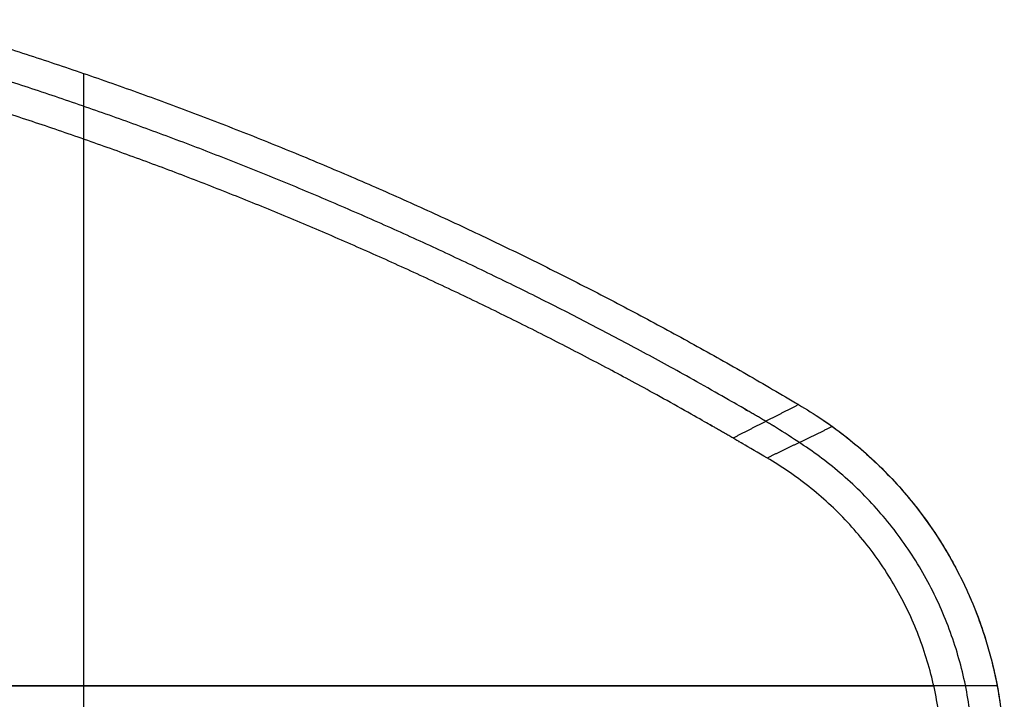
# Model space of a CAD drawing. Header units: millimetres. Extents: x 581 to 1437, y -333 to 1981.
# Tile 13 of 42: x 1009 to 1437, y -41 to 254. Entities that reach past the tile are written whole.
import ezdxf

# ---------------------------------------------------------------- set-up
doc = ezdxf.new("R2010")
doc.units = ezdxf.units.MM
doc.layers.add('Tabletop', color=7, linetype='Continuous', true_color=0xcc9900)

msp = doc.modelspace()

# ---------------------------------------------------------------- linework, layer by layer
at = {"layer": 'Tabletop'}
for p, q in [((1037.16, -314.52, -1356.78), (1037.16, 230.89, -1356.78)), ((1037.16, -287.16, -1375.78), (1037.16, 202.31, -1375.78)), ((1434.19, -35.43, -1356.78), (649.31, -35.43, -1356.78)), ((676.79, -35.43, -1375.78), (1406.63, -35.43, -1375.78))]:
    msp.add_line(p, q, dxfattribs=at)
for points, weights, degree in [([(963.49, 254.32, -1364.78), (1166.28, 194.96, -1364.78), (1347.86, 86.89, -1364.78)], [1, 0.992064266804, 1], 2), ([(963.49, 254.32, -1356.78), (1166.28, 194.96, -1356.78), (1347.86, 86.89, -1356.78)], [1, 0.992064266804, 1], 2), ([(963.49, 254.32, -1360.78), (1166.28, 194.96, -1360.78), (1347.86, 86.89, -1360.78)], [1, 0.992064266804, 1], 2), ([(1347.86, 86.89, -1364.78), (1338.37, 82.04, -1368.45), (1328.87, 77.18, -1372.11), (1319.37, 72.32, -1375.78)], [1, 0.999789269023, 0.999578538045, 0.999367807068], 3), ([(1347.86, 86.89, -1364.78), (1443.88, 30.95, -1364.78), (1436.94, -79.96, -1364.78)], [1, 0.85006038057, 0.997816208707], 2), ([(1362.56, 77.34, -1364.78), (1352.93, 72.69, -1368.51), (1343.47, 68.12, -1372.18), (1334.16, 63.62, -1375.78)], [0.975019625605, 0.98334641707, 0.991673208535, 1], 3)]:
    msp.add_rational_spline(points, weights, degree=degree, dxfattribs=at)
for points, weights, knots in [([(1423.41, -79.63, -1370.29), (1429.95, 17.49, -1370.23), (1348.18, 70.39, -1370.35), (1341.02, 75.19, -1370.32), (1333.62, 79.61, -1370.28), (1156.76, 183.67, -1370.28), (959.83, 241.33, -1370.28)], [0.998908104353, 0.856300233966, 0.987509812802, 0.992965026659, 0.999683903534, 0.992231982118, 1], [1378.722982, 1378.722982, 1378.722982, 1573.092635, 1573.092635, 1592.701115, 1592.701115, 2044.563844, 2044.563844, 2044.563844]), ([(1409.92, -79.3, -1375.78), (1416.52, 15.74, -1375.78), (1334.16, 63.62, -1375.78), (1326.79, 68.01, -1375.78), (1319.37, 72.32, -1375.78), (1147.24, 172.37, -1375.78), (956.17, 228.33, -1375.78)], [1, 0.849000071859, 1, 0.9996701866, 0.999367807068, 0.992399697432, 1], [1378.722982, 1378.722982, 1378.722982, 1573.092635, 1573.092635, 1592.701115, 1592.701115, 2044.563844, 2044.563844, 2044.563844]), ([(1347.86, 86.89, -1356.78), (1444.71, 30.47, -1356.78), (1436.84, -81.34, -1356.78), (1428.98, -193.16, -1356.78), (1325.18, -235.46, -1356.78)], [1, 0.848960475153, 1, 0.848960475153, 1], [-1504.188517, -1504.188517, -1504.188517, -1303.665963, -1303.665963, -1103.143409, -1103.143409, -1103.143409]), ([(1347.86, 86.89, -1360.78), (1444.71, 30.47, -1360.78), (1436.84, -81.34, -1360.78), (1428.98, -193.16, -1360.78), (1325.18, -235.46, -1360.78)], [1, 0.848960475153, 1, 0.848960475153, 1], [-1504.188517, -1504.188517, -1504.188517, -1303.665963, -1303.665963, -1103.143409, -1103.143409, -1103.143409])]:
    msp.add_rational_spline(points, weights, degree=2, knots=knots, dxfattribs=at)
for points in [[(1160.96, 182.74, -1364.78), (1160.96, 182.74, -1360.78), (1160.96, 182.74, -1356.78)], [(1347.86, 86.89, -1364.78), (1347.86, 86.89, -1360.78), (1347.86, 86.89, -1356.78)]]:
    msp.add_open_spline(points, degree=2, dxfattribs=at)

doc.saveas('drawing.dxf')
